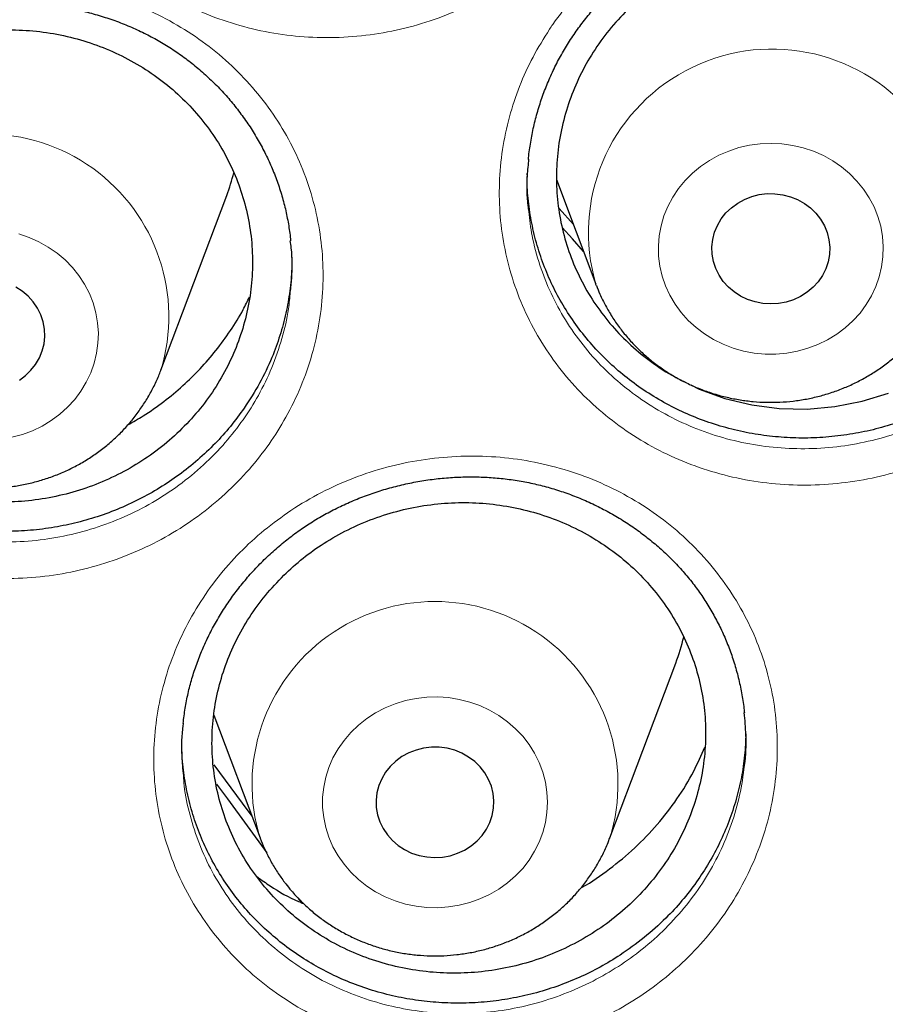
# Model space of a CAD drawing. Header units: millimetres. Extents: x 8 to 976, y 12 to 975.
# Tile 148 of 256: x 383.26 to 389.14, y 830.64 to 837.33. Entities that reach past the tile are written whole.
import ezdxf

# ---------------------------------------------------------------- set-up
doc = ezdxf.new("R2010")
doc.units = ezdxf.units.MM

msp = doc.modelspace()

# ---------------------------------------------------------------- linework, layer by layer
at = {"color": 7, "linetype": 'Continuous', "lineweight": 30}
for p, q in [((386.7047, 836.2722), (386.7048, 836.2823)), ((386.9033, 836.241), (387.1711, 835.5292)), ((384.2171, 834.9451), (384.6642, 836.1333)), ((386.9213, 836.0446), (387.0186, 835.9345)), ((387.1738, 835.5221), (387.1711, 835.5292)), ((387.2667, 831.7676), (387.7137, 832.9558)), ((384.5765, 832.6023), (384.8905, 831.7676)), ((385.1728, 831.3279), (385.1542, 831.3553))]:
    msp.add_line(p, q, dxfattribs=at)
at = {"color": 252, "linetype": 'Continuous', "lineweight": 0, "flags": 128}
for points in [[(388.9441, 836.2312), (388.9888, 836.1761), (389.0276, 836.1172), (389.0601, 836.055), (389.0861, 835.9902), (389.1053, 835.9234), (389.1175, 835.8551), (389.1226, 835.7861), (389.1206, 835.7169), (389.1116, 835.6482), (389.0954, 835.5806), (389.0725, 835.5148), (389.0428, 835.4514), (389.0068, 835.391), (388.9647, 835.3341), (388.917, 835.2814), (388.864, 835.2331), (388.8064, 835.1899), (388.7445, 835.1521), (388.6791, 835.1201), (388.6107, 835.0942), (388.5399, 835.0746), (388.4675, 835.0615), (388.394, 835.055), (388.3202, 835.0552), (388.2468, 835.062), (388.1744, 835.0755), (388.1038, 835.0955), (388.0355, 835.1218), (387.9703, 835.1541), (387.9086, 835.1922), (387.8512, 835.2357), (387.7986, 835.2842), (387.7511, 835.3372), (387.7094, 835.3943), (387.6737, 835.4549), (387.6444, 835.5184), (387.6218, 835.5843), (387.6061, 835.652), (387.5974, 835.7207), (387.5958, 835.7899), (387.6013, 835.859), (387.6139, 835.9272), (387.6335, 835.9939), (387.6599, 836.0586), (387.6928, 836.1205), (387.7319, 836.1793), (387.7768, 836.2341), (387.8272, 836.2847), (387.8826, 836.3305), (387.9424, 836.371), (388.0061, 836.406), (388.0731, 836.435), (388.1428, 836.4578), (388.2145, 836.4741), (388.2875, 836.484), (388.3612, 836.4871), (388.4349, 836.4836), (388.5079, 836.4734), (388.5795, 836.4567), (388.649, 836.4335), (388.7159, 836.4042), (388.7794, 836.3689), (388.8389, 836.3281), (388.894, 836.282), (388.9441, 836.2312)], [(383.2058, 834.4896), (383.2767, 834.5088), (383.3453, 834.5344), (383.4109, 834.5661), (383.4729, 834.6036), (383.5308, 834.6465), (383.584, 834.6944), (383.6321, 834.747), (383.6745, 834.8037), (383.7109, 834.8639), (383.7409, 834.9271), (383.7642, 834.9928), (383.7807, 835.0603), (383.7902, 835.1289), (383.7926, 835.1981), (383.7878, 835.2672), (383.776, 835.3355), (383.7572, 835.4025), (383.7316, 835.4674), (383.6994, 835.5297), (383.661, 835.5888), (383.6167, 835.6441), (383.5669, 835.6952), (383.512, 835.7415), (383.4527, 835.7827), (383.3894, 835.8182), (383.3227, 835.8479), (383.2533, 835.8714)], [(385.4608, 831.5879), (385.507, 831.5339), (385.5585, 831.4844), (385.6149, 831.4398), (385.6756, 831.4004), (385.7401, 831.3668), (385.8078, 831.3391), (385.878, 831.3177), (385.95, 831.3028), (386.0233, 831.2945), (386.097, 831.2928), (386.1706, 831.2978), (386.2434, 831.3095), (386.3146, 831.3277), (386.3835, 831.3522), (386.4497, 831.3829), (386.5124, 831.4194), (386.571, 831.4614), (386.625, 831.5086), (386.674, 831.5604), (386.7173, 831.6164), (386.7547, 831.6761), (386.7858, 831.7389), (386.8103, 831.8042), (386.828, 831.8714), (386.8387, 831.9399), (386.8422, 832.009), (386.8387, 832.0782), (386.828, 832.1467), (386.8103, 832.2139), (386.7858, 832.2792), (386.7547, 832.342), (386.7173, 832.4017), (386.674, 832.4577), (386.625, 832.5095), (386.571, 832.5566), (386.5124, 832.5987), (386.4497, 832.6352), (386.3835, 832.6659), (386.3146, 832.6904), (386.2434, 832.7086), (386.1706, 832.7203), (386.097, 832.7253), (386.0233, 832.7236), (385.95, 832.7153), (385.878, 832.7003), (385.8078, 832.6789), (385.7401, 832.6513), (385.6756, 832.6176), (385.6149, 832.5783), (385.5585, 832.5337), (385.507, 832.4841), (385.4608, 832.4301), (385.4203, 832.3722), (385.386, 832.311), (385.3582, 832.2468), (385.3371, 832.1805), (385.3229, 832.1126), (385.3158, 832.0437), (385.3158, 831.9744), (385.3229, 831.9055), (385.3371, 831.8376), (385.3582, 831.7712), (385.386, 831.7071), (385.4203, 831.6458), (385.4608, 831.5879)]]:
    msp.add_lwpolyline(points, dxfattribs=at)
at = {"color": 7, "linetype": 'Continuous', "lineweight": 30, "flags": 128}
for points in [[(388.6656, 836.0119), (388.6971, 835.9714), (388.7226, 835.9274), (388.7416, 835.8805), (388.7538, 835.8317), (388.759, 835.7818), (388.757, 835.7317), (388.7479, 835.6823), (388.7319, 835.6345), (388.7092, 835.5891), (388.6803, 835.547), (388.6457, 835.5088), (388.6059, 835.4753), (388.5617, 835.4471), (388.5139, 835.4246), (388.4634, 835.4084), (388.411, 835.3986), (388.3577, 835.3954), (388.3044, 835.3989), (388.252, 835.4091), (388.2016, 835.4257), (388.154, 835.4485), (388.1101, 835.477), (388.0706, 835.5108), (388.0363, 835.5492), (388.0077, 835.5916), (387.9854, 835.6371), (387.9697, 835.685), (387.961, 835.7345), (387.9594, 835.7846), (387.965, 835.8345), (387.9776, 835.8832), (387.997, 835.9299), (388.0228, 835.9738), (388.0547, 836.014), (388.0919, 836.0499), (388.134, 836.0809), (388.1801, 836.1063), (388.2294, 836.1257), (388.2809, 836.1387), (388.3339, 836.1452), (388.3874, 836.145), (388.4403, 836.1382), (388.4918, 836.1247), (388.5409, 836.105), (388.5868, 836.0793), (388.6286, 836.0481), (388.6656, 836.0119)], [(387.0872, 835.7522), (387.0125, 835.8377), (386.9433, 835.916)], [(383.2562, 834.8777), (383.298, 834.9088), (383.3351, 834.9449), (383.3667, 834.9853), (383.3923, 835.0294), (383.4114, 835.0762), (383.4236, 835.125), (383.4289, 835.1749), (383.427, 835.225), (383.4179, 835.2744), (383.402, 835.3222), (383.3794, 835.3676), (383.3505, 835.4098), (383.316, 835.4481), (383.2763, 835.4816), (383.2321, 835.5099)], [(387.8148, 834.8461), (387.873, 834.8174), (388.0479, 834.7538), (388.2297, 834.7098), (388.4165, 834.6855), (388.6048, 834.6815), (388.7928, 834.6979), (388.9788, 834.7345), (389.1593, 834.7904)], [(385.755, 831.7885), (385.7892, 831.75), (385.8286, 831.7161), (385.8724, 831.6874), (385.92, 831.6645), (385.9703, 831.6478), (386.0226, 831.6375), (386.0759, 831.6338), (386.1292, 831.6368), (386.1817, 831.6464), (386.2323, 831.6626), (386.2801, 831.6849), (386.3244, 831.713), (386.3642, 831.7464), (386.399, 831.7844), (386.4281, 831.8265), (386.4509, 831.8718), (386.467, 831.9196), (386.4763, 831.969), (386.4784, 832.0191), (386.4734, 832.069), (386.4614, 832.1178), (386.4425, 832.1647), (386.4172, 832.2089), (386.3858, 832.2494), (386.3489, 832.2857), (386.3072, 832.317), (386.2614, 832.3428), (386.2123, 832.3627), (386.1609, 832.3763), (386.108, 832.3833), (386.0545, 832.3836), (386.0015, 832.3773), (385.9499, 832.3644), (385.9006, 832.3451), (385.8544, 832.3199), (385.8122, 832.289), (385.7748, 832.2532), (385.7429, 832.2131), (385.7169, 832.1693), (385.6973, 832.1226), (385.6846, 832.0739), (385.6789, 832.0241), (385.6803, 831.974), (385.6889, 831.9245), (385.7043, 831.8765), (385.7265, 831.8309), (385.755, 831.7885)], [(384.5765, 832.2632), (384.77, 832.0038), (384.8354, 831.914)], [(384.9382, 831.6667), (384.6715, 832.0333), (384.5968, 832.1327)]]:
    msp.add_lwpolyline(points, dxfattribs=at)
at = {"color": 252, "linetype": 'Continuous', "lineweight": 0}
for centre, radius, start, end in [((388.3685, 835.8802), 1.2478, 40.00777, 196.33814), ((383.029, 835.3088), 1.2425, 342.92736, 197.02376), ((386.0786, 832.1314), 1.2424, 342.87745, 197.14484)]:
    msp.add_arc(centre, radius, start, end, dxfattribs=at)
at = {"color": 7, "linetype": 'Continuous', "lineweight": 30}
for centre, radius, start, end in [((383.2117, 836.6799), 1.5519, 339.37652, 345.35953), ((386.26, 833.5027), 1.5532, 339.38153, 346.20521)]:
    msp.add_arc(centre, radius, start, end, dxfattribs=at)
at = {"color": 252, "linetype": 'Continuous', "lineweight": 0}
for points, knots in [([(368.442, 853.7001), (368.9542, 853.694), (369.9785, 853.6818), (371.5121, 853.5832), (373.0397, 853.4259), (374.5585, 853.2046), (376.0564, 852.9228), (377.5309, 852.582), (378.9796, 852.1843), (380.4086, 851.7282), (381.8238, 851.2115), (383.2221, 850.634), (384.6001, 849.9956), (385.9469, 849.3009), (387.2599, 848.5514), (388.5288, 847.7532), (389.7521, 846.909), (390.9283, 846.0214), (392.0625, 845.0869), (393.1592, 844.1015), (394.2155, 843.0659), (395.2283, 841.9813), (396.1892, 840.856), (397.0965, 839.6921), (397.9433, 838.4991), (398.7291, 837.28), (399.4537, 836.0376), (400.1204, 834.7671), (400.7317, 833.4629), (401.2852, 832.1269), (401.7784, 830.7613), (402.2072, 829.3766), (402.5705, 827.9756), (402.8671, 826.5694), (403.0925, 825.1607), (403.2319, 824.0393), (403.2735, 823.384), (403.2851, 823.1999)], [0, 0, 0, 0, 0.029296, 0.058593, 0.087889, 0.117185, 0.146482, 0.175255, 0.204028, 0.232802, 0.261575, 0.290871, 0.320168, 0.349464, 0.37876, 0.408057, 0.43683, 0.465603, 0.494377, 0.52315, 0.552446, 0.581743, 0.611039, 0.640335, 0.669632, 0.698405, 0.727178, 0.755952, 0.784725, 0.814021, 0.843318, 0.872614, 0.901911, 0.931207, 0.95998, 0.988754, 1, 1, 1, 1]), ([(368.442, 852.2785), (367.9454, 852.2726), (366.9523, 852.2607), (365.4654, 852.1651), (363.9843, 852.0126), (362.5119, 851.798), (361.0596, 851.5248), (359.63, 851.1944), (358.2254, 850.8088), (356.8399, 850.3666), (355.4678, 849.8656), (354.1121, 849.3058), (352.776, 848.6868), (351.4703, 848.0133), (350.1973, 847.2866), (348.967, 846.5127), (347.781, 845.6942), (346.6407, 844.8336), (345.541, 843.9276), (344.4776, 842.9722), (343.4535, 841.9682), (342.4717, 840.9166), (341.54, 839.8256), (340.6604, 838.6972), (339.8394, 837.5405), (339.0775, 836.3585), (338.375, 835.154), (337.7285, 833.9221), (337.1359, 832.6577), (336.5993, 831.3624), (336.121, 830.0383), (335.7053, 828.6958), (335.3529, 827.3375), (335.0662, 825.9741), (334.8444, 824.6085), (334.6867, 823.2435), (334.5919, 821.8733), (334.5601, 820.4923), (334.5927, 819.103), (334.691, 817.708), (334.8545, 816.3185), (335.083, 814.937), (335.3742, 813.5744), (335.7263, 812.2332), (336.1374, 810.9154), (336.6087, 809.6156), (337.1426, 808.3282), (337.7394, 807.0564), (338.3992, 805.8028), (339.117, 804.5778), (339.8916, 803.3835), (340.7165, 802.2292), (341.5889, 801.1165), (342.5062, 800.0466), (343.4718, 799.0149), (344.4902, 798.0173), (345.5603, 797.0565), (346.6812, 796.1353), (347.8441, 795.2612), (349.0468, 794.4359), (350.2797, 793.6657), (351.5396, 792.9509), (352.8234, 792.2918), (354.1364, 791.6853), (355.4842, 791.1293), (356.8648, 790.6258), (358.276, 790.1771), (359.707, 789.7871), (361.1548, 789.4565), (362.608, 789.1875), (364.0635, 788.9795), (365.5185, 788.8315), (366.9789, 788.7426), (368.4509, 788.7127), (369.9317, 788.7433), (371.4186, 788.8354), (372.8997, 788.9889), (374.3721, 789.2032), (375.8245, 789.4765), (377.2541, 789.8069), (378.6586, 790.1925), (380.0441, 790.6347), (381.4162, 791.1356), (382.7719, 791.6955), (384.108, 792.3145), (385.4138, 792.988), (386.6867, 793.7147), (387.917, 794.4886), (389.103, 795.3071), (390.2434, 796.1677), (391.343, 797.0736), (392.4064, 798.0291), (393.4305, 799.0331), (394.4124, 800.0847), (395.344, 801.1757), (396.2237, 802.3041), (397.0447, 803.4608), (397.8065, 804.6428), (398.509, 805.8473), (399.1555, 807.0791), (399.7481, 808.3436), (400.2848, 809.6389), (400.763, 810.9629), (401.1787, 812.3054), (401.5311, 813.6638), (401.8178, 815.0272), (402.0396, 816.3928), (402.1973, 817.7578), (402.2921, 819.1279), (402.3239, 820.509), (402.2913, 821.8983), (402.1931, 823.2933), (402.0295, 824.6828), (401.8011, 826.0643), (401.5098, 827.4268), (401.1577, 828.7681), (400.7466, 830.0858), (400.2753, 831.3857), (399.7414, 832.673), (399.1446, 833.9449), (398.4848, 835.1984), (397.767, 836.4235), (396.9924, 837.6178), (396.1675, 838.772), (395.2951, 839.8848), (394.3778, 840.9546), (393.4122, 841.9863), (392.3938, 842.984), (391.3237, 843.9448), (390.2028, 844.866), (389.0399, 845.7401), (387.8372, 846.5653), (386.6043, 847.3356), (385.3444, 848.0504), (384.0606, 848.7095), (382.7476, 849.316), (381.3998, 849.872), (380.0192, 850.3755), (378.608, 850.8241), (377.177, 851.2142), (375.7292, 851.5448), (374.276, 851.8137), (372.8205, 852.022), (371.3655, 852.1691), (369.9051, 852.2614), (368.9297, 852.2728), (368.442, 852.2785)], [0, 0, 0, 0, 0.007, 0.014, 0.021, 0.028, 0.035, 0.041875, 0.04875, 0.055625, 0.0625, 0.0695, 0.0765, 0.0835, 0.0905, 0.0975, 0.104375, 0.11125, 0.118125, 0.125, 0.132, 0.139, 0.146, 0.153, 0.16, 0.166875, 0.17375, 0.180625, 0.1875, 0.1945, 0.2015, 0.2085, 0.2155, 0.2225, 0.229375, 0.23625, 0.243125, 0.25, 0.257, 0.264, 0.271, 0.278, 0.285, 0.291875, 0.29875, 0.305625, 0.3125, 0.3195, 0.3265, 0.3335, 0.3405, 0.3475, 0.354375, 0.36125, 0.368125, 0.375, 0.382, 0.389, 0.396, 0.403, 0.41, 0.416875, 0.42375, 0.430625, 0.4375, 0.4445, 0.4515, 0.4585, 0.4655, 0.4725, 0.479375, 0.48625, 0.493125, 0.5, 0.507, 0.514, 0.521, 0.528, 0.535, 0.541875, 0.54875, 0.555625, 0.5625, 0.5695, 0.5765, 0.5835, 0.5905, 0.5975, 0.604375, 0.61125, 0.618125, 0.625, 0.632, 0.639, 0.646, 0.653, 0.66, 0.666875, 0.67375, 0.680625, 0.6875, 0.6945, 0.7015, 0.7085, 0.7155, 0.7225, 0.729375, 0.73625, 0.743125, 0.75, 0.757, 0.764, 0.771, 0.778, 0.785, 0.791875, 0.79875, 0.805625, 0.8125, 0.8195, 0.8265, 0.8335, 0.8405, 0.8475, 0.854375, 0.86125, 0.868125, 0.875, 0.882, 0.889, 0.896, 0.903, 0.91, 0.916875, 0.92375, 0.930625, 0.9375, 0.9445, 0.9515, 0.9585, 0.9655, 0.9725, 0.979375, 0.98625, 0.993125, 1, 1, 1, 1]), ([(383.5964, 840.3057), (383.6039, 840.3169), (383.6544, 840.3931), (383.7587, 840.528), (383.9227, 840.6984), (384.105, 840.8505), (384.3039, 840.9817), (384.5164, 841.091), (384.7396, 841.1772), (384.9711, 841.2382), (385.2077, 841.2741), (385.4465, 841.2848), (385.6847, 841.2691), (385.9192, 841.2279), (386.1467, 841.1619), (386.364, 841.0712), (386.5689, 840.9581), (386.7593, 840.8234), (386.932, 840.6683), (387.0854, 840.4953), (387.2176, 840.3067), (387.3259, 840.1047), (387.4102, 839.8922), (387.4693, 839.6714), (387.5016, 839.4449), (387.5075, 839.2157), (387.4869, 838.9869), (387.4392, 838.7614), (387.3659, 838.542), (387.2701, 838.3363), (387.1547, 838.1465), (387.0193, 837.9684), (386.8603, 837.8007), (386.6787, 837.6468), (386.4808, 837.5134), (386.2689, 837.4027), (386.0464, 837.315), (385.8154, 837.2515), (385.5786, 837.2138), (385.3393, 837.2016), (385.1008, 837.2151), (384.8661, 837.2549), (384.6383, 837.3194), (384.4197, 837.4079), (384.2136, 837.5202), (384.0223, 837.654), (383.848, 837.8075), (383.6936, 837.9795), (383.5603, 838.1671), (383.4498, 838.3681), (383.3641, 838.5804), (383.3037, 838.8009), (383.2692, 839.0269), (383.2619, 839.2556), (383.2808, 839.484), (383.3251, 839.7055), (383.3938, 839.9169), (383.4818, 840.1178), (383.5583, 840.2431), (383.5964, 840.3057)], [0, 0, 0, 0, 0.003094, 0.02103, 0.039024, 0.056962, 0.074887, 0.092871, 0.110796, 0.128687, 0.146636, 0.164528, 0.182433, 0.200396, 0.218301, 0.23613, 0.254015, 0.271843, 0.289708, 0.30763, 0.325494, 0.343316, 0.361194, 0.379016, 0.396889, 0.414819, 0.432691, 0.450564, 0.468495, 0.486367, 0.502986, 0.519603, 0.537592, 0.555637, 0.573623, 0.591533, 0.609498, 0.627407, 0.645342, 0.663335, 0.68127, 0.699144, 0.717075, 0.734948, 0.752811, 0.770731, 0.788594, 0.806433, 0.824329, 0.842167, 0.860014, 0.877919, 0.895766, 0.913603, 0.931496, 0.949333, 0.966206, 0.983126, 1, 1, 1, 1]), ([(386.8563, 837.2625), (386.8636, 837.2733), (386.9146, 837.3487), (387.0197, 837.4825), (387.185, 837.6515), (387.3684, 837.8023), (387.5683, 837.9322), (387.7815, 838.0403), (388.0053, 838.1253), (388.2372, 838.1851), (388.474, 838.22), (388.7128, 838.2297), (388.9508, 838.2131), (389.1849, 838.171), (389.4118, 838.1042), (389.6283, 838.0129), (389.8322, 837.8992), (390.0213, 837.7641), (390.1926, 837.6087), (390.3445, 837.4355), (390.4748, 837.2469), (390.5814, 837.045), (390.6636, 836.8328), (390.7207, 836.6125), (390.7509, 836.3866), (390.7548, 836.1583), (390.7322, 835.9304), (390.6825, 835.706), (390.6073, 835.4877), (390.5099, 835.2832), (390.3929, 835.0947), (390.2562, 834.9179), (390.0959, 834.7515), (389.9131, 834.5988), (389.7142, 834.4667), (389.5015, 834.3572), (389.2784, 834.2707), (389.047, 834.2083), (388.81, 834.1718), (388.5707, 834.1606), (388.3323, 834.175), (388.0981, 834.2156), (387.8708, 834.2809), (387.653, 834.3701), (387.448, 834.4829), (387.2578, 834.6171), (387.0849, 834.771), (386.9321, 834.9431), (386.8006, 835.1307), (386.6919, 835.3316), (386.6083, 835.5437), (386.5498, 835.7637), (386.5174, 835.9891), (386.5122, 836.217), (386.5332, 836.4445), (386.5794, 836.665), (386.65, 836.8756), (386.7398, 837.0756), (386.8175, 837.2003), (386.8563, 837.2625)], [0, 0, 0, 0, 0.003009, 0.020937, 0.038923, 0.056852, 0.074777, 0.092759, 0.110684, 0.128582, 0.146537, 0.164436, 0.182352, 0.200327, 0.218244, 0.236084, 0.25398, 0.27182, 0.28969, 0.307618, 0.325489, 0.343309, 0.361186, 0.379005, 0.396869, 0.41479, 0.432653, 0.450514, 0.468433, 0.486294, 0.502891, 0.519487, 0.537477, 0.555523, 0.57351, 0.591422, 0.609389, 0.627299, 0.645243, 0.663245, 0.681189, 0.699075, 0.717018, 0.734903, 0.752776, 0.770706, 0.788579, 0.806421, 0.82432, 0.842163, 0.860006, 0.877905, 0.895748, 0.913575, 0.931458, 0.949284, 0.966174, 0.98311, 1, 1, 1, 1]), ([(381.4322, 836.6451), (381.4383, 836.654), (381.4885, 836.7269), (381.5928, 836.8577), (381.7587, 837.025), (381.9427, 837.1738), (382.143, 837.3017), (382.3566, 837.4075), (382.5806, 837.4903), (382.8126, 837.5479), (383.0493, 837.5805), (383.288, 837.588), (383.5257, 837.5692), (383.7593, 837.5251), (383.9858, 837.4564), (384.2018, 837.3633), (384.4051, 837.248), (384.5937, 837.1115), (384.7643, 836.9547), (384.9155, 836.7805), (385.0452, 836.591), (385.151, 836.3884), (385.2324, 836.1757), (385.2887, 835.9551), (385.3181, 835.7292), (385.3211, 835.5011), (385.2976, 835.2736), (385.247, 835.0498), (385.1709, 834.8325), (385.0726, 834.6291), (384.9548, 834.4418), (384.8174, 834.2665), (384.6564, 834.1018), (384.473, 833.9512), (384.2737, 833.8211), (384.0607, 833.7138), (383.8374, 833.6296), (383.6058, 833.5694), (383.3689, 833.5351), (383.1297, 833.5262), (382.8916, 833.5427), (382.6577, 833.5854), (382.4309, 833.6526), (382.2136, 833.7436), (382.0092, 833.8581), (381.8196, 833.9937), (381.6473, 834.1489), (381.4952, 834.3221), (381.3644, 834.5106), (381.2565, 834.7122), (381.1736, 834.9247), (381.116, 835.1451), (381.0844, 835.3705), (381.0801, 835.5982), (381.1019, 835.8253), (381.1492, 836.0459), (381.2213, 836.257), (381.3132, 836.4578), (381.3925, 836.5827), (381.4322, 836.6451)], [0, 0, 0, 0, 0.0024995, 0.0204275, 0.0384117, 0.0563388, 0.074256, 0.0922303, 0.1101474, 0.1280315, 0.145973, 0.1638581, 0.1817631, 0.1997259, 0.2176313, 0.235466, 0.253357, 0.2711907, 0.2890657, 0.3069973, 0.3248715, 0.342702, 0.3605893, 0.3784196, 0.3962969, 0.4142299, 0.432107, 0.4499784, 0.467907, 0.4857782, 0.5023858, 0.5189939, 0.5369754, 0.5550136, 0.5729922, 0.5908944, 0.6088527, 0.6267536, 0.6446859, 0.6626757, 0.6806078, 0.698482, 0.7164133, 0.7342871, 0.752158, 0.7700859, 0.7879566, 0.8058045, 0.823709, 0.841557, 0.8594111, 0.877322, 0.895176, 0.9130156, 0.9309114, 0.9487483, 0.9658167, 0.9829328, 1, 1, 1, 1]), ([(386.7148, 836.0242), (386.7214, 835.969), (386.7363, 835.8453), (386.7878, 835.6587), (386.863, 835.4665), (386.9615, 835.2845), (387.0806, 835.1146), (387.2189, 834.9587), (387.3754, 834.8195), (387.5476, 834.6982), (387.7332, 834.5963), (387.9303, 834.5158), (388.136, 834.4571), (388.348, 834.4207), (388.5637, 834.4082), (388.7803, 834.4189), (388.9947, 834.4525), (389.2041, 834.5096), (389.406, 834.5886), (389.5984, 834.6882), (389.7783, 834.8085), (389.9437, 834.9473), (390.0887, 835.0985), (390.2123, 835.2591), (390.318, 835.4302), (390.4064, 835.6158), (390.4735, 835.8139), (390.5143, 835.9849), (390.5229, 836.0895), (390.5258, 836.1254)], [0, 0, 0, 0, 0.030827, 0.068986, 0.107023, 0.145063, 0.183225, 0.221266, 0.25937, 0.297597, 0.335702, 0.373837, 0.412094, 0.45023, 0.488488, 0.52687, 0.565129, 0.603323, 0.641641, 0.679839, 0.718189, 0.756665, 0.795021, 0.830397, 0.865772, 0.903858, 0.942062, 0.980146, 1, 1, 1, 1]), ([(381.2861, 835.4), (381.2923, 835.3466), (381.3065, 835.2247), (381.357, 835.0396), (381.4314, 834.8469), (381.5293, 834.6643), (381.6476, 834.4935), (381.7853, 834.3366), (381.9412, 834.1962), (382.1128, 834.0735), (382.2979, 833.9699), (382.4945, 833.8878), (382.6998, 833.8272), (382.9115, 833.7888), (383.127, 833.7742), (383.3434, 833.7827), (383.5578, 833.8142), (383.7673, 833.8691), (383.9694, 833.9458), (384.1622, 834.0434), (384.3425, 834.1617), (384.5084, 834.2986), (384.6539, 834.4481), (384.7783, 834.6072), (384.8848, 834.7772), (384.9739, 834.9617), (385.0418, 835.159), (385.0837, 835.3316), (385.0929, 835.4385), (385.0961, 835.4767)], [0, 0, 0, 0, 0.0298454, 0.0680156, 0.1060652, 0.1441069, 0.1822718, 0.2203133, 0.2584028, 0.2966137, 0.3347049, 0.3728043, 0.4110261, 0.4491268, 0.4873484, 0.5256932, 0.563916, 0.6020798, 0.6403671, 0.678535, 0.7168581, 0.755308, 0.7936363, 0.8290243, 0.8644132, 0.9025106, 0.9407267, 0.9788206, 1, 1, 1, 1]), ([(385.0998, 833.9921), (385.1089, 833.9981), (385.1841, 834.0474), (385.332, 834.1311), (385.5512, 834.2262), (385.7796, 834.2977), (386.0146, 834.3437), (386.2528, 834.3647), (386.4914, 834.3603), (386.7272, 834.3297), (386.9572, 834.2743), (387.1791, 834.1949), (387.3895, 834.0914), (387.5861, 833.966), (387.7662, 833.8203), (387.9271, 833.6559), (388.0673, 833.4753), (388.1856, 833.2805), (388.2794, 833.0734), (388.3484, 832.857), (388.3915, 832.6343), (388.4075, 832.4081), (388.3972, 832.1812), (388.3606, 831.9562), (388.2972, 831.7359), (388.2086, 831.523), (388.096, 831.3204), (387.96, 831.131), (387.8032, 830.9568), (387.6315, 830.8036), (387.4484, 830.6723), (387.252, 830.5594), (387.0384, 830.4649), (386.8099, 830.3915), (386.5751, 830.343), (386.3368, 830.3206), (386.0983, 830.3233), (385.8619, 830.3514), (385.6309, 830.4053), (385.408, 830.4836), (385.1963, 830.5851), (384.999, 830.7093), (384.8179, 830.8537), (384.6551, 831.0167), (384.5134, 831.1969), (384.3939, 831.3912), (384.2979, 831.5975), (384.2277, 831.8132), (384.1831, 832.0355), (384.1648, 832.2616), (384.1737, 832.4887), (384.209, 832.7141), (384.2703, 832.9347), (384.3574, 833.1477), (384.4684, 833.3505), (384.6001, 833.5382), (384.7507, 833.7081), (384.9156, 833.8613), (385.0385, 833.9485), (385.0998, 833.9921)], [0, 0, 0, 0, 0.002477, 0.020409, 0.038397, 0.056329, 0.074243, 0.092216, 0.110131, 0.128007, 0.14594, 0.163817, 0.181713, 0.199665, 0.217561, 0.235388, 0.253271, 0.271097, 0.288969, 0.306899, 0.324772, 0.342606, 0.360498, 0.378333, 0.396219, 0.414162, 0.432048, 0.449929, 0.467867, 0.485747, 0.50237, 0.518993, 0.536972, 0.555006, 0.572982, 0.59088, 0.608834, 0.626731, 0.644654, 0.662635, 0.680559, 0.698423, 0.716344, 0.734209, 0.752074, 0.769995, 0.78786, 0.805708, 0.823612, 0.841461, 0.859321, 0.877237, 0.895097, 0.912946, 0.930851, 0.948698, 0.965783, 0.982916, 1, 1, 1, 1]), ([(384.3698, 832.189), (384.3714, 832.1667), (384.3775, 832.076), (384.4127, 831.9201), (384.4749, 831.7245), (384.5621, 831.5377), (384.6702, 831.3617), (384.7985, 831.1987), (384.9459, 831.0512), (385.1097, 830.9206), (385.2883, 830.8084), (385.4799, 830.7168), (385.6816, 830.6463), (385.8907, 830.5978), (386.1046, 830.5728), (386.3205, 830.5709), (386.5361, 830.5916), (386.7486, 830.636), (386.9553, 830.703), (387.1485, 830.789), (387.3261, 830.8917), (387.4918, 831.011), (387.647, 831.1502), (387.7889, 831.3083), (387.9119, 831.4802), (388.0139, 831.664), (388.0937, 831.8571), (388.1523, 832.0561), (388.1709, 832.1917), (388.1802, 832.259)], [0, 0, 0, 0, 0.012472, 0.050667, 0.088738, 0.126845, 0.165072, 0.20318, 0.241288, 0.279519, 0.317629, 0.355861, 0.394217, 0.43245, 0.470635, 0.508943, 0.547131, 0.585477, 0.623948, 0.6623, 0.697749, 0.733199, 0.771346, 0.809613, 0.84776, 0.885912, 0.924185, 0.96234, 1, 1, 1, 1])]:
    msp.add_open_spline(points, degree=3, knots=knots, dxfattribs=at)
at = {"color": 7, "linetype": 'Continuous', "lineweight": 30}
for points, knots in [([(335.8397, 823.4403), (335.8456, 823.5006), (335.8655, 823.7035), (335.9062, 824.0483), (335.9615, 824.4747), (336.0235, 824.9003), (336.0917, 825.325), (336.1664, 825.7488), (336.2473, 826.1716), (336.3345, 826.5933), (336.428, 827.0138), (336.5277, 827.4331), (336.6337, 827.851), (336.7459, 828.2674), (336.8643, 828.6824), (336.9889, 829.0957), (337.1197, 829.5074), (337.2566, 829.9173), (337.3995, 830.3254), (337.5486, 830.7316), (337.7036, 831.1358), (337.8647, 831.5378), (338.0318, 831.9378), (338.2048, 832.3355), (338.3837, 832.7309), (338.5686, 833.1239), (338.7592, 833.5145), (338.9557, 833.9025), (339.1579, 834.2879), (339.3659, 834.6706), (339.5795, 835.0506), (339.7988, 835.4277), (340.0236, 835.8019), (340.2541, 836.1731), (340.49, 836.5412), (340.7315, 836.9062), (340.9783, 837.2681), (341.2305, 837.6266), (341.488, 837.9818), (341.7508, 838.3336), (342.0189, 838.6819), (342.292, 839.0266), (342.5703, 839.3678), (342.8537, 839.7052), (343.142, 840.0389), (343.4354, 840.3688), (343.7336, 840.6948), (344.0366, 841.0169), (344.3444, 841.335), (344.6569, 841.6489), (344.9741, 841.9588), (345.2958, 842.2645), (345.6221, 842.5659), (345.9528, 842.863), (346.2879, 843.1558), (346.6274, 843.4441), (346.9712, 843.7279), (347.3191, 844.0072), (347.6711, 844.2819), (348.0273, 844.552), (348.3874, 844.8174), (348.7514, 845.078), (349.1193, 845.3338), (349.4909, 845.5848), (349.8663, 845.8309), (350.2453, 846.072), (350.6279, 846.3081), (351.0139, 846.5392), (351.4034, 846.7653), (351.7961, 846.9861), (352.1922, 847.2018), (352.5914, 847.4123), (352.9937, 847.6176), (353.399, 847.8175), (353.8073, 848.0121), (354.2184, 848.2014), (354.6323, 848.3852), (355.0489, 848.5636), (355.4682, 848.7364), (355.8899, 848.9038), (356.3141, 849.0657), (356.7407, 849.2219), (357.1696, 849.3726), (357.6007, 849.5176), (358.0339, 849.6569), (358.4691, 849.7906), (358.9063, 849.9185), (359.3454, 850.0406), (359.7862, 850.1571), (360.2287, 850.2677), (360.6729, 850.3725), (361.1185, 850.4714), (361.5656, 850.5645), (362.014, 850.6518), (362.4637, 850.7331), (362.9146, 850.8086), (363.3665, 850.8781), (363.8194, 850.9417), (364.2732, 850.9994), (364.7279, 851.0511), (365.1832, 851.0968), (365.6392, 851.1365), (366.0958, 851.1703), (366.5528, 851.1981), (367.0102, 851.2198), (367.4678, 851.2356), (367.9257, 851.2454), (368.3837, 851.2491), (368.8416, 851.2469), (369.2995, 851.2387), (369.7572, 851.2244), (370.2147, 851.2042), (370.6718, 851.1779), (371.1285, 851.1457), (371.5846, 851.1075), (372.0402, 851.0633), (372.495, 851.0131), (372.949, 850.957), (373.4022, 850.8949), (373.8544, 850.8269), (374.3055, 850.7529), (374.7555, 850.6731), (375.2042, 850.5873), (375.6517, 850.4957), (376.0977, 850.3983), (376.5422, 850.2949), (376.9851, 850.1858), (377.4264, 850.0709), (377.8659, 849.9502), (378.3036, 849.8237), (378.7393, 849.6915), (379.173, 849.5536), (379.6047, 849.4101), (380.0341, 849.2609), (380.4613, 849.106), (380.8861, 848.9456), (381.3085, 848.7797), (381.7284, 848.6082), (382.1457, 848.4312), (382.5603, 848.2488), (382.9721, 848.0609), (383.3811, 847.8677), (383.7872, 847.6691), (384.1903, 847.4652), (384.5903, 847.2561), (384.9871, 847.0417), (385.3807, 846.8221), (385.771, 846.5974), (386.1579, 846.3676), (386.5414, 846.1328), (386.9213, 845.8929), (387.2976, 845.6481), (387.6702, 845.3984), (388.039, 845.1438), (388.404, 844.8844), (388.7652, 844.6202), (389.1223, 844.3514), (389.4754, 844.0778), (389.8244, 843.7997), (390.1692, 843.517), (390.5097, 843.2298), (390.846, 842.9382), (391.1778, 842.6422), (391.5052, 842.3419), (391.8281, 842.0373), (392.1465, 841.7286), (392.4602, 841.4156), (392.7692, 841.0986), (393.0734, 840.7776), (393.3728, 840.4526), (393.6674, 840.1237), (393.957, 839.7909), (394.2417, 839.4545), (394.5212, 839.1143), (394.7957, 838.7705), (395.0651, 838.4231), (395.3292, 838.0722), (395.5881, 837.7179), (395.8416, 837.3602), (396.0899, 836.9992), (396.3327, 836.635), (396.57, 836.2677), (396.8019, 835.8972), (397.0282, 835.5238), (397.2489, 835.1475), (397.464, 834.7682), (397.6734, 834.3862), (397.8771, 834.0015), (398.075, 833.6142), (398.2671, 833.2243), (398.4534, 832.8319), (398.6339, 832.4371), (398.8084, 832.04), (398.977, 831.6406), (399.1396, 831.2391), (399.2963, 830.8354), (399.4469, 830.4298), (399.5914, 830.0222), (399.7298, 829.6127), (399.8621, 829.2015), (399.9883, 828.7886), (400.1083, 828.374), (400.2221, 827.958), (400.3297, 827.5404), (400.431, 827.1215), (400.5261, 826.7014), (400.615, 826.28), (400.6975, 825.8575), (400.7737, 825.4339), (400.8436, 825.0094), (400.9072, 824.584), (400.9645, 824.1578), (401.0149, 823.7309), (401.0481, 823.4241), (401.0626, 823.2595), (401.0645, 823.2376)], [0, 0, 0, 0, 0.0019988, 0.0067268, 0.0114548, 0.0161828, 0.0209108, 0.0256386, 0.0303666, 0.0350945, 0.0398224, 0.0445503, 0.0492781, 0.0540061, 0.0587338, 0.0634616, 0.0681894, 0.0729171, 0.0776449, 0.0823724, 0.0871001, 0.0918278, 0.0965553, 0.1012827, 0.1060103, 0.1107377, 0.1154652, 0.1201926, 0.1249199, 0.1296472, 0.1343744, 0.1391018, 0.143829, 0.1485561, 0.1532832, 0.1580102, 0.1627373, 0.1674643, 0.1721913, 0.1769182, 0.181645, 0.1863719, 0.1910986, 0.1958254, 0.2005521, 0.2052788, 0.2100054, 0.214732, 0.2194586, 0.2241851, 0.2289115, 0.233638, 0.2383644, 0.2430907, 0.2478171, 0.2525434, 0.2572696, 0.2619959, 0.266722, 0.2714482, 0.2761743, 0.2809004, 0.2856265, 0.2903525, 0.2950785, 0.2998045, 0.3045304, 0.3092563, 0.3139822, 0.3187081, 0.3234339, 0.3281597, 0.3328855, 0.3376113, 0.342337, 0.3470627, 0.3517884, 0.356514, 0.3612397, 0.3659653, 0.3706909, 0.3754165, 0.3801421, 0.3848676, 0.3895932, 0.3943187, 0.3990442, 0.4037697, 0.4084952, 0.4132206, 0.4179461, 0.4226715, 0.4273969, 0.4321224, 0.4368478, 0.4415732, 0.4462985, 0.4510239, 0.4557493, 0.4604747, 0.4652001, 0.4699254, 0.4746507, 0.4793761, 0.4841014, 0.4888268, 0.4935521, 0.4982775, 0.5030028, 0.5077281, 0.5124535, 0.5171788, 0.5219041, 0.5266295, 0.5313548, 0.5360802, 0.5408055, 0.5455309, 0.5502562, 0.5549816, 0.5597069, 0.5644323, 0.5691577, 0.5738831, 0.5786085, 0.5833339, 0.5880593, 0.5927847, 0.5975102, 0.6022356, 0.6069611, 0.6116866, 0.616412, 0.6211376, 0.625863, 0.6305886, 0.6353142, 0.6400397, 0.6447653, 0.6494909, 0.6542165, 0.6589421, 0.6636678, 0.6683936, 0.6731192, 0.677845, 0.6825707, 0.6872965, 0.6920223, 0.6967482, 0.701474, 0.7061999, 0.7109258, 0.7156518, 0.7203777, 0.7251038, 0.7298298, 0.7345558, 0.739282, 0.744008, 0.7487343, 0.7534605, 0.7581867, 0.7629129, 0.7676393, 0.7723656, 0.777092, 0.7818184, 0.7865448, 0.7912714, 0.7959979, 0.8007245, 0.8054511, 0.8101777, 0.8149044, 0.8196311, 0.8243578, 0.8290848, 0.8338116, 0.8385385, 0.8432654, 0.8479924, 0.8527194, 0.8574464, 0.8621735, 0.8669007, 0.8716279, 0.8763551, 0.8810823, 0.8858097, 0.890537, 0.8952644, 0.8999918, 0.9047193, 0.9094467, 0.9141742, 0.9189018, 0.9236294, 0.9283569, 0.9330846, 0.9378123, 0.94254, 0.9472679, 0.9519956, 0.9567234, 0.9614512, 0.9661791, 0.970907, 0.9756349, 0.9803629, 0.9850907, 0.9898187, 0.9945467, 0.9992747, 1, 1, 1, 1]), ([(387.0303, 837.2384), (387.0406, 837.2529), (387.0713, 837.2963), (387.1264, 837.3662), (387.1974, 837.4468), (387.2735, 837.524), (387.3544, 837.5974), (387.4399, 837.6667), (387.5296, 837.7316), (387.6231, 837.7918), (387.7199, 837.8468), (387.8197, 837.8966), (387.9219, 837.9407), (388.0259, 837.979), (388.1314, 838.0114), (388.2379, 838.0377), (388.345, 838.0578), (388.4527, 838.0718), (388.5615, 838.0799), (388.6714, 838.0822), (388.782, 838.0784), (388.8928, 838.0686), (389.0031, 838.0528), (389.1124, 838.031), (389.2199, 838.0033), (389.3251, 837.9698), (389.4274, 837.9309), (389.5262, 837.8867), (389.6211, 837.8374), (389.7119, 837.7832), (389.799, 837.724), (389.8826, 837.6597), (389.9628, 837.5902), (390.039, 837.5159), (390.1111, 837.4369), (390.1785, 837.3537), (390.2409, 837.2667), (390.2979, 837.1762), (390.3494, 837.0827), (390.3949, 836.9867), (390.4343, 836.8886), (390.4674, 836.7889), (390.4942, 836.6879), (390.514, 836.586), (390.525, 836.5153), (390.5276, 836.4785), (390.5278, 836.4761)], [0, 0, 0, 0, 0.011577, 0.034688, 0.057896, 0.08125, 0.104734, 0.12833, 0.152005, 0.175732, 0.19947, 0.223176, 0.246809, 0.270338, 0.293734, 0.316976, 0.340034, 0.362975, 0.386101, 0.409461, 0.43302, 0.456731, 0.480546, 0.504409, 0.528253, 0.552014, 0.575639, 0.599087, 0.622319, 0.645322, 0.668254, 0.691405, 0.714757, 0.738283, 0.761954, 0.785735, 0.809586, 0.833467, 0.857327, 0.881126, 0.904836, 0.928425, 0.951879, 0.975189, 0.998401, 1, 1, 1, 1]), ([(381.6055, 836.6146), (381.6158, 836.629), (381.6467, 836.672), (381.7021, 836.7413), (381.7734, 836.8212), (381.8498, 836.8975), (381.9311, 836.97), (382.0169, 837.0384), (382.1069, 837.1024), (382.2006, 837.1616), (382.2978, 837.2156), (382.3978, 837.2643), (382.5001, 837.3074), (382.6044, 837.3446), (382.7101, 837.3759), (382.8167, 837.4011), (382.9238, 837.4201), (383.0317, 837.433), (383.1405, 837.44), (383.2505, 837.4411), (383.3611, 837.4362), (383.4718, 837.4253), (383.5821, 837.4084), (383.6913, 837.3854), (383.7987, 837.3566), (383.9037, 837.3222), (384.0058, 837.2822), (384.1044, 837.237), (384.1992, 837.1868), (384.2897, 837.1316), (384.3765, 837.0716), (384.4598, 837.0064), (384.5397, 836.9362), (384.6156, 836.8611), (384.6872, 836.7815), (384.7542, 836.6977), (384.8162, 836.6101), (384.8728, 836.519), (384.9237, 836.4251), (384.9688, 836.3287), (385.0076, 836.2303), (385.0402, 836.1303), (385.0666, 836.0291), (385.0856, 835.9271), (385.0962, 835.8585), (385.0985, 835.8238), (385.0985, 835.8236)], [0, 0, 0, 0, 0.01159, 0.034741, 0.057991, 0.081385, 0.104909, 0.128541, 0.152254, 0.176019, 0.199794, 0.223534, 0.247201, 0.270762, 0.294189, 0.31746, 0.340548, 0.363515, 0.386668, 0.410056, 0.433642, 0.457383, 0.481227, 0.50512, 0.528995, 0.552786, 0.576441, 0.599919, 0.623181, 0.646214, 0.669174, 0.692362, 0.715749, 0.739308, 0.763015, 0.786828, 0.810713, 0.834629, 0.858523, 0.882358, 0.906103, 0.929732, 0.953225, 0.976576, 0.999835, 1, 1, 1, 1]), ([(387.3857, 837.3954), (387.3431, 837.3502), (387.2576, 837.2595), (387.1503, 837.1078), (387.0597, 836.9468), (386.9891, 836.777), (386.9384, 836.6012), (386.9083, 836.4215), (386.8998, 836.2402), (386.9123, 836.0595), (386.9457, 835.8816), (387.0003, 835.7091), (387.0746, 835.544), (387.1677, 835.388), (387.2792, 835.2439), (387.4067, 835.1126), (387.5495, 834.997), (387.6731, 834.9144), (387.752, 834.8768), (387.775, 834.8658)], [0, 0, 0, 0, 0.060907, 0.122009, 0.182917, 0.243824, 0.30493, 0.365836, 0.426721, 0.487803, 0.548688, 0.609538, 0.670579, 0.731427, 0.79225, 0.853263, 0.914084, 0.974893, 1, 1, 1, 1]), ([(381.9573, 836.7509), (381.9152, 836.7057), (381.8307, 836.6151), (381.725, 836.4635), (381.636, 836.3027), (381.5671, 836.1333), (381.5181, 835.958), (381.4897, 835.7788), (381.4829, 835.598), (381.4971, 835.4179), (381.5321, 835.2408), (381.5882, 835.069), (381.664, 834.9046), (381.7585, 834.7495), (381.8711, 834.6061), (381.9998, 834.4759), (382.1431, 834.3603), (382.2994, 834.2615), (382.4666, 834.18), (382.6424, 834.1169), (382.8249, 834.0737), (383.0117, 834.0501), (383.2003, 834.0466), (383.3885, 834.0638), (383.5738, 834.1009), (383.7541, 834.1573), (383.9268, 834.2331), (384.0898, 834.3266), (384.2414, 834.4367), (384.3791, 834.5626), (384.5015, 834.7021), (384.6072, 834.8535), (384.6943, 835.0152), (384.7622, 835.185), (384.8101, 835.3606), (384.8367, 835.54), (384.8424, 835.7208), (384.8271, 835.9008), (384.7903, 836.0776), (384.7331, 836.249), (384.6563, 836.413), (384.5602, 836.5672), (384.4467, 836.7098), (384.3172, 836.8394), (384.1728, 836.9536), (384.0158, 837.0515), (383.8481, 837.132), (383.6716, 837.1935), (383.4888, 837.2357), (383.3019, 837.2582), (383.1132, 837.2599), (382.9252, 837.2416), (382.74, 837.2036), (382.5603, 837.1454), (382.3881, 837.0688), (382.2291, 836.9761), (382.0839, 836.8707), (381.9995, 836.7909), (381.9573, 836.7509)], [0, 0, 0, 0, 0.017891, 0.035839, 0.05373, 0.071622, 0.089569, 0.107461, 0.125347, 0.143292, 0.161178, 0.179058, 0.196993, 0.214872, 0.232742, 0.250669, 0.26854, 0.286406, 0.304329, 0.322194, 0.340062, 0.357985, 0.375853, 0.393726, 0.411657, 0.42953, 0.447412, 0.465351, 0.483233, 0.501123, 0.51907, 0.536959, 0.554852, 0.572801, 0.590693, 0.608582, 0.626528, 0.644418, 0.662298, 0.680237, 0.698119, 0.715992, 0.733921, 0.751793, 0.769661, 0.787584, 0.805451, 0.823317, 0.84124, 0.859106, 0.876977, 0.894905, 0.912776, 0.930656, 0.948592, 0.966472, 0.983235, 1, 1, 1, 1]), ([(386.713, 836.3777), (386.7133, 836.3815), (386.7162, 836.4208), (386.7277, 836.4954), (386.7479, 836.6008), (386.7751, 836.7051), (386.8082, 836.8078), (386.8473, 836.9084), (386.8922, 837.0065), (386.9428, 837.1015), (386.9895, 837.1785), (387.02, 837.2233), (387.0303, 837.2384)], [0, 0, 0, 0, 0.0127, 0.129154, 0.245907, 0.362745, 0.479454, 0.595813, 0.711698, 0.826969, 0.941524, 1, 1, 1, 1]), ([(386.7146, 836.3795), (386.7107, 836.3427), (386.6996, 836.2373), (386.7007, 836.1178), (386.7129, 836.0371), (386.7148, 836.0242)], [0, 0, 0, 0, 0.311346, 0.890239, 1, 1, 1, 1]), ([(390.2195, 835.3421), (390.1891, 835.2997), (390.1284, 835.215), (390.0229, 835.0962), (389.9074, 834.9844), (389.7822, 834.8822), (389.6498, 834.7912), (389.5099, 834.7108), (389.3622, 834.6413), (389.2092, 834.5838), (389.0537, 834.5393), (388.8952, 834.5074), (388.7332, 834.4882), (388.5705, 834.4823), (388.4099, 834.4895), (388.2508, 834.5094), (388.0929, 834.5425), (387.9387, 834.5884), (387.7907, 834.6462), (387.6484, 834.7157), (387.5117, 834.7974), (387.383, 834.8901), (387.2645, 834.9919), (387.1554, 835.103), (387.0558, 835.2239), (386.9673, 835.3526), (386.8915, 835.487), (386.8277, 835.6272), (386.7761, 835.7737), (386.7375, 835.9241), (386.7138, 836.0758), (386.7031, 836.1884), (386.7043, 836.2505), (386.7046, 836.2619)], [0, 0, 0, 0, 0.032643, 0.065286, 0.098868, 0.132449, 0.165223, 0.197998, 0.23173, 0.265463, 0.298165, 0.330866, 0.364523, 0.39818, 0.430789, 0.463399, 0.496954, 0.530509, 0.56316, 0.59581, 0.629413, 0.663016, 0.69561, 0.728204, 0.761746, 0.795288, 0.827886, 0.860483, 0.894027, 0.92757, 0.960154, 0.99274, 1, 1, 1, 1]), ([(385.0961, 835.4767), (385.0997, 835.5071), (385.1112, 835.6061), (385.1105, 835.7235), (385.0987, 835.8085), (385.0963, 835.8253)], [0, 0, 0, 0, 0.262185, 0.854351, 1, 1, 1, 1]), ([(385.1059, 835.7138), (385.1062, 835.688), (385.1073, 835.6113), (385.0943, 835.484), (385.0681, 835.3318), (385.0276, 835.1806), (384.9693, 835.0206), (384.8909, 834.8542), (384.8195, 834.7439), (384.7836, 834.6885)], [0, 0, 0, 0, 0.071632, 0.212455, 0.353269, 0.498172, 0.643064, 0.820553, 1, 1, 1, 1]), ([(384.7836, 834.6885), (384.7529, 834.6464), (384.6916, 834.5623), (384.5853, 834.4447), (384.4688, 834.3343), (384.3429, 834.2335), (384.2099, 834.1441), (384.0695, 834.0655), (383.9214, 833.9978), (383.7682, 833.9422), (383.6125, 833.8996), (383.4539, 833.8696), (383.2919, 833.8523), (383.1293, 833.8482), (382.9688, 833.8572), (382.8101, 833.8789), (382.6525, 833.9138), (382.4987, 833.9613), (382.3511, 834.0206), (382.2094, 834.0916), (382.0733, 834.1747), (381.9453, 834.2686), (381.8275, 834.3717), (381.7191, 834.4837), (381.6203, 834.6055), (381.5327, 834.7351), (381.4577, 834.8701), (381.3948, 835.0108), (381.3442, 835.1577), (381.3065, 835.3083), (381.2837, 835.4602), (381.2736, 835.5758), (381.2755, 835.6409), (381.2759, 835.6552)], [0, 0, 0, 0, 0.032623, 0.065249, 0.098814, 0.13238, 0.165074, 0.19777, 0.231422, 0.265075, 0.297692, 0.330308, 0.363879, 0.397449, 0.429975, 0.462501, 0.49597, 0.52944, 0.562016, 0.594591, 0.628117, 0.661641, 0.694175, 0.726706, 0.760183, 0.793662, 0.826206, 0.858753, 0.892243, 0.925733, 0.958269, 0.990808, 1, 1, 1, 1]), ([(387.1745, 835.5219), (387.1823, 835.502), (387.2005, 835.455), (387.2362, 835.3838), (387.2802, 835.3083), (387.3298, 835.2361), (387.3846, 835.1675), (387.4444, 835.1028), (387.5089, 835.0423), (387.5777, 834.9863), (387.6505, 834.9352), (387.7269, 834.8891), (387.8067, 834.8485), (387.8893, 834.8133), (387.9743, 834.7839), (388.0614, 834.7604), (388.15, 834.743), (388.2398, 834.7317), (388.3302, 834.7266), (388.4208, 834.7277), (388.5112, 834.7351), (388.6008, 834.7486), (388.6892, 834.7684), (388.7759, 834.7942), (388.8605, 834.8259), (388.9426, 834.8634), (389.0216, 834.9064), (389.0972, 834.9549), (389.169, 835.0084), (389.2366, 835.0667), (389.2997, 835.1295), (389.3579, 835.1965), (389.4109, 835.2673), (389.4585, 835.3415), (389.5001, 835.4189), (389.5294, 835.4812), (389.5426, 835.5184), (389.546, 835.5281)], [0, 0, 0, 0, 0.021355, 0.050299, 0.079278, 0.108292, 0.137346, 0.166449, 0.195598, 0.224795, 0.254042, 0.283336, 0.312672, 0.342054, 0.371474, 0.40093, 0.430417, 0.459931, 0.489468, 0.519022, 0.548589, 0.578161, 0.607734, 0.637301, 0.666856, 0.696394, 0.725911, 0.755399, 0.784853, 0.814265, 0.843638, 0.872963, 0.902236, 0.931458, 0.960633, 0.989751, 1, 1, 1, 1]), ([(383.9936, 834.5748), (384.0284, 834.5944), (384.1126, 834.642), (384.2375, 834.7309), (384.3669, 834.8378), (384.4851, 834.9539), (384.5934, 835.0787), (384.6909, 835.2131), (384.767, 835.3355), (384.8049, 835.4145), (384.8188, 835.4435)], [0, 0, 0, 0, 0.097503, 0.235876, 0.374251, 0.50865, 0.643039, 0.78133, 0.919631, 1, 1, 1, 1]), ([(382.1954, 834.4452), (382.2108, 834.4326), (382.249, 834.4012), (382.3138, 834.3555), (382.3899, 834.3089), (382.4693, 834.2677), (382.5517, 834.2321), (382.6365, 834.2022), (382.7234, 834.1782), (382.812, 834.1602), (382.9016, 834.1483), (382.992, 834.1426), (383.0827, 834.1432), (383.1731, 834.15), (383.2628, 834.1631), (383.3513, 834.1823), (383.4382, 834.2075), (383.523, 834.2387), (383.6053, 834.2757), (383.6846, 834.3183), (383.7605, 834.3662), (383.8327, 834.4193), (383.9007, 834.4772), (383.9641, 834.5396), (384.0228, 834.6063), (384.0763, 834.6767), (384.1244, 834.7507), (384.1666, 834.8278), (384.1972, 834.8924), (384.2116, 834.9321), (384.216, 834.9443)], [0, 0, 0, 0, 0.024625, 0.0613144, 0.098034, 0.1348161, 0.1716494, 0.2085307, 0.2454595, 0.2824283, 0.3194311, 0.3564628, 0.3935164, 0.4305866, 0.4676644, 0.5047422, 0.5418142, 0.5788742, 0.6159119, 0.6529216, 0.6898991, 0.7268308, 0.7637168, 0.8005447, 0.8373182, 0.8740307, 0.9106776, 0.9472582, 0.9837762, 1, 1, 1, 1]), ([(385.2243, 833.9015), (385.2395, 833.9112), (385.2852, 833.94), (385.3639, 833.9843), (385.4613, 834.0327), (385.562, 834.0759), (385.6656, 834.1139), (385.7717, 834.1465), (385.8799, 834.1733), (385.9895, 834.1944), (386.1002, 834.2095), (386.2114, 834.2187), (386.3224, 834.2217), (386.4329, 834.2188), (386.5422, 834.2097), (386.6499, 834.1947), (386.7556, 834.1738), (386.8596, 834.1469), (386.9621, 834.1143), (387.0633, 834.0758), (387.1627, 834.0314), (387.2598, 833.9814), (387.354, 833.9259), (387.4448, 833.8653), (387.5317, 833.7999), (387.6141, 833.7301), (387.6916, 833.6562), (387.7638, 833.5787), (387.8304, 833.498), (387.8912, 833.4142), (387.9467, 833.3271), (387.9968, 833.2365), (388.0417, 833.1425), (388.0811, 833.0453), (388.1147, 832.9455), (388.1425, 832.8435), (388.1635, 832.7397), (388.1757, 832.664), (388.179, 832.6228), (388.1795, 832.6169)], [0, 0, 0, 0, 0.013835, 0.04134, 0.068968, 0.096772, 0.124738, 0.152839, 0.18104, 0.209306, 0.237591, 0.265838, 0.294002, 0.322045, 0.349934, 0.377642, 0.405137, 0.43249, 0.460096, 0.487988, 0.516125, 0.54445, 0.572907, 0.601425, 0.629931, 0.658345, 0.686606, 0.714659, 0.742464, 0.770004, 0.797465, 0.825199, 0.853162, 0.881335, 0.909671, 0.938132, 0.966671, 0.995235, 1, 1, 1, 1]), ([(385.0517, 833.552), (385.0089, 833.5073), (384.9232, 833.4178), (384.8153, 833.2678), (384.7241, 833.1085), (384.6528, 832.9403), (384.6013, 832.7661), (384.5703, 832.5878), (384.5609, 832.4077), (384.5724, 832.2282), (384.6048, 832.0513), (384.6584, 831.8797), (384.7316, 831.7151), (384.8237, 831.5597), (384.9341, 831.4158), (385.0608, 831.2847), (385.2022, 831.1682), (385.357, 831.0682), (385.5228, 830.9853), (385.6975, 830.9207), (385.8793, 830.8759), (386.0655, 830.8506), (386.254, 830.8452), (386.4423, 830.8605), (386.6281, 830.8956), (386.8091, 830.9501), (386.9828, 831.024), (387.1471, 831.1156), (387.3002, 831.2239), (387.4396, 831.348), (387.564, 831.4858), (387.6719, 831.6357), (387.7613, 831.7961), (387.8316, 831.9646), (387.8821, 832.1391), (387.9113, 832.3176), (387.9196, 832.4977), (387.9069, 832.6772), (387.8727, 832.8537), (387.8181, 833.025), (387.7438, 833.1891), (387.6501, 833.3437), (387.5388, 833.4869), (387.4113, 833.6173), (387.2687, 833.7325), (387.1133, 833.8316), (386.947, 833.9135), (386.7715, 833.9764), (386.5895, 834.0203), (386.4031, 834.0445), (386.2145, 834.0481), (386.0263, 834.0318), (385.8407, 833.9956), (385.6602, 833.9394), (385.4869, 833.8647), (385.3267, 833.7738), (385.18, 833.6701), (385.0945, 833.5914), (385.0517, 833.552)], [0, 0, 0, 0, 0.017889, 0.035833, 0.053723, 0.07161, 0.089556, 0.107444, 0.125328, 0.143266, 0.161149, 0.179023, 0.196953, 0.214827, 0.232694, 0.250618, 0.268485, 0.286351, 0.304274, 0.32214, 0.34001, 0.357937, 0.375807, 0.393686, 0.411622, 0.4295, 0.447387, 0.465331, 0.483218, 0.501109, 0.519058, 0.53695, 0.554842, 0.57279, 0.59068, 0.608565, 0.626507, 0.644393, 0.662269, 0.680202, 0.698078, 0.715946, 0.733873, 0.751742, 0.769607, 0.78753, 0.805395, 0.823264, 0.841189, 0.859057, 0.876933, 0.894866, 0.912741, 0.930626, 0.948567, 0.966452, 0.983226, 1, 1, 1, 1]), ([(384.3686, 832.5455), (384.3727, 832.5797), (384.3808, 832.6481), (384.4011, 832.7495), (384.4272, 832.8499), (384.4595, 832.9492), (384.4981, 833.0474), (384.5428, 833.1442), (384.5935, 833.2391), (384.6499, 833.3316), (384.7119, 833.4212), (384.7791, 833.5075), (384.8513, 833.5901), (384.9281, 833.6684), (385.0091, 833.7422), (385.094, 833.8111), (385.1662, 833.8636), (385.2105, 833.8925), (385.2243, 833.9015)], [0, 0, 0, 0, 0.063794, 0.12757, 0.19096, 0.254902, 0.319328, 0.384177, 0.449361, 0.514805, 0.580386, 0.646011, 0.711538, 0.776869, 0.841918, 0.906612, 0.970917, 1, 1, 1, 1]), ([(388.1802, 832.259), (388.1803, 832.2597), (388.1915, 832.3282), (388.1936, 832.4496), (388.1834, 832.5684), (388.179, 832.6191)], [0, 0, 0, 0, 0.005802, 0.576101, 1, 1, 1, 1]), ([(384.3692, 832.5475), (384.3684, 832.5422), (384.3567, 832.4691), (384.3546, 832.3484), (384.3655, 832.2347), (384.3698, 832.189)], [0, 0, 0, 0, 0.044454, 0.615936, 1, 1, 1, 1]), ([(387.3362, 830.9709), (387.2912, 830.943), (387.2013, 830.8872), (387.0568, 830.8166), (386.9058, 830.7563), (386.75, 830.7085), (386.5922, 830.6737), (386.4319, 830.6516), (386.269, 830.6424), (386.1063, 830.6463), (385.9464, 830.6631), (385.789, 830.6927), (385.6335, 830.7353), (385.4827, 830.7903), (385.3392, 830.8568), (385.2023, 830.9343), (385.0718, 831.0237), (384.9498, 831.1234), (384.8382, 831.2318), (384.7366, 831.3489), (384.6451, 831.4753), (384.5653, 831.6087), (384.4984, 831.7469), (384.4439, 831.8901), (384.4018, 832.0388), (384.3738, 832.1907), (384.3594, 832.3233), (384.3598, 832.4047), (384.36, 832.4355)], [0, 0, 0, 0, 0.038563, 0.077129, 0.116806, 0.156484, 0.195135, 0.233787, 0.273571, 0.313354, 0.351903, 0.390452, 0.430128, 0.469805, 0.508243, 0.546681, 0.586235, 0.625788, 0.664287, 0.702789, 0.742414, 0.782035, 0.820494, 0.858957, 0.898532, 0.938108, 0.976595, 1, 1, 1, 1]), ([(388.1894, 832.4735), (388.1875, 832.4253), (388.1836, 832.3264), (388.1608, 832.1779), (388.1256, 832.0275), (388.0764, 831.8789), (388.0143, 831.7345), (387.9404, 831.5968), (387.8549, 831.4652), (387.7574, 831.3394), (387.6397, 831.2121), (387.5011, 831.0859), (387.3913, 831.0094), (387.3362, 830.9709)], [0, 0, 0, 0, 0.0820015, 0.1681789, 0.2543593, 0.3430371, 0.4317138, 0.5178942, 0.6040714, 0.6927473, 0.7814271, 0.8901093, 1, 1, 1, 1]), ([(387.0704, 831.4285), (387.0731, 831.4299), (387.1419, 831.4654), (387.2655, 831.5548), (387.4375, 831.6957), (387.5913, 831.8558), (387.7251, 832.031), (387.834, 832.2072), (387.8869, 832.3289), (387.9108, 832.3839)], [0, 0, 0, 0, 0.006775, 0.177065, 0.347892, 0.51818, 0.688457, 0.859283, 1, 1, 1, 1]), ([(384.8918, 831.7652), (384.9009, 831.742), (384.9206, 831.6918), (384.9581, 831.6175), (385.0017, 831.5435), (385.0387, 831.4898), (385.0605, 831.4613), (385.0655, 831.4548)], [0, 0, 0, 0, 0.2099362, 0.4542192, 0.6987481, 0.9317462, 1, 1, 1, 1]), ([(385.0655, 831.4548), (385.0779, 831.4393), (385.1086, 831.4008), (385.1621, 831.3429), (385.2264, 831.2822), (385.2951, 831.2262), (385.3678, 831.1749), (385.4442, 831.1287), (385.5238, 831.0879), (385.6063, 831.0526), (385.6913, 831.023), (385.7783, 830.9994), (385.8669, 830.9818), (385.9567, 830.9703), (386.0471, 830.965), (386.1377, 830.9659), (386.2281, 830.9731), (386.3177, 830.9865), (386.4062, 831.0061), (386.4929, 831.0317), (386.5776, 831.0633), (386.6597, 831.1006), (386.7388, 831.1435), (386.8146, 831.1918), (386.8865, 831.2452), (386.9542, 831.3033), (387.0174, 831.3661), (387.0757, 831.4329), (387.1289, 831.5036), (387.1767, 831.5777), (387.2185, 831.655), (387.248, 831.7179), (387.2615, 831.7556), (387.2652, 831.7658)], [0, 0, 0, 0, 0.022402, 0.055381, 0.088388, 0.121451, 0.154569, 0.187738, 0.220961, 0.254232, 0.287547, 0.320902, 0.354295, 0.387717, 0.421166, 0.454634, 0.488116, 0.521605, 0.555095, 0.588577, 0.622048, 0.655499, 0.688926, 0.722318, 0.755674, 0.788986, 0.822251, 0.85546, 0.888611, 0.921709, 0.954743, 0.987727, 1, 1, 1, 1]), ([(384.8723, 831.5022), (384.9012, 831.4813), (384.9889, 831.4179), (385.0952, 831.3579), (385.1749, 831.326), (385.1864, 831.3214)], [0, 0, 0, 0, 0.296126, 0.897686, 1, 1, 1, 1])]:
    msp.add_open_spline(points, degree=3, knots=knots, dxfattribs=at)

doc.saveas('drawing.dxf')
